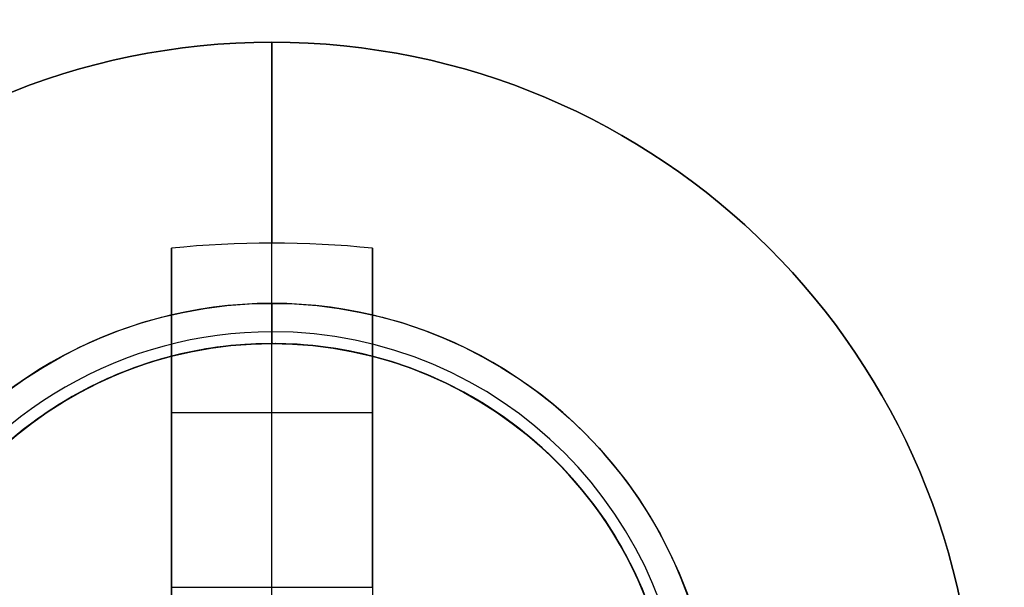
# Model space of a CAD drawing. Header units: millimetres. Extents: x -83 to 676, y -83 to 676.
# Tile 90 of 256: x 102.76 to 107.66, y 135.88 to 138.71. Entities that reach past the tile are written whole.
import ezdxf

# ---------------------------------------------------------------- set-up
doc = ezdxf.new("R2010")
doc.units = ezdxf.units.MM
doc.header["$MEASUREMENT"] = 0
doc.layers.add('IGES level 0', color=7, linetype='Continuous', true_color=0xff7878)

msp = doc.modelspace()

# ---------------------------------------------------------------- linework, layer by layer
at = {"layer": 'IGES level 0', "color": 1, "true_color": 0xff0808}
for p, q in [((104.018163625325, 137.294477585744, 48), (104.018163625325, 138.594477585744, 48)), ((104.0181636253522, 135.880766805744, 48.462647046), (104.0181636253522, 137.5944775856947, 50.15547900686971)), ((103.518163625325, 135.8807668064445, 48.46264704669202), (103.518163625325, 137.569041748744, 50.130353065)), ((103.518163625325, 137.5690417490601, 50.1303530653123), (103.518163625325, 135.880766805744, 48.462647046)), ((104.518163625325, 137.5690417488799, 50.1303530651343), (104.518163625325, 135.880766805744, 48.462647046)), ((104.518163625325, 135.880766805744, 48.462647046), (104.518163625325, 137.569041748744, 50.130353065)), ((103.518163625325, 135.5944775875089, 49.69917704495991), (103.518163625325, 137.1325477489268, 49.69917704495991)), ((104.018163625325, 137.094477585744, 47.8), (104.018163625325, 137.094477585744, 40)), ((104.018163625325, 133.094477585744, 40), (104.018163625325, 137.094477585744, 40)), ((104.018163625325, 137.094477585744, 40), (104.018163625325, 137.094477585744, 47.8)), ((104.518163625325, 137.1325477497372, 49.69917704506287), (104.518163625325, 135.5944775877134, 49.69917704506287)), ((103.5181636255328, 136.7504708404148, 49.3217551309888), (104.518163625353, 136.7504708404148, 49.32175513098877)), ((103.518163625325, 136.5817596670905, 49.15509943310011), (103.518163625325, 136.5817596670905, 50.83023825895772)), ((104.518163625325, 136.5817596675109, 49.15509943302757), (104.518163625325, 136.5817596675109, 50.83023825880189)), ((103.518163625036, 135.880766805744, 48.462647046), (104.518163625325, 135.880766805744, 48.462647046)), ((103.518163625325, 135.880766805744, 48.462647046), (104.518163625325, 135.880766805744, 48.462647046))]:
    msp.add_line(p, q, dxfattribs=at)
at = {"layer": 'IGES level 0', "color": 254, "true_color": 0xcad1ee}
for p, q in [((104.5358017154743, 137.0263292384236, 47.0000000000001), (104.5358017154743, 137.0263292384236, 45.8000000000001)), ((105.2301404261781, 136.6854245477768, 47), (105.2301404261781, 136.6854245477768, 48.0000000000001)), ((105.2301404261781, 136.6854245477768, 48.0000000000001), (105.2301404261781, 136.6854245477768, 47.0000000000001))]:
    msp.add_line(p, q, dxfattribs=at)
at = {"layer": 'IGES level 0', "color": 153, "true_color": 0x5393cf}
for centre, radius in [((296.5, 296.5), 296.5), ((296.5, 296.5, -1.19999999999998), 296.5000000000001), ((296.4999999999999, 296.4999999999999), 241), ((296.5, 296.4999999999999, -1.19999999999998), 241.0000000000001)]:
    msp.add_circle(centre, radius, dxfattribs=at)
at = {"layer": 'IGES level 0'}
for centre, radius in [((296.5, 296.5, 47), 296.5000000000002), ((296.5, 296.5), 296.5000000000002), ((296.5, 296.5, 47), 295.3000000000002), ((296.5, 296.5000000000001), 295.3000000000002)]:
    msp.add_circle(centre, radius, dxfattribs=at)
at = {"layer": 'IGES level 0', "color": 124, "true_color": 0x1aa180}
for centre, radius in [((296.5, 296.5, 47.0000000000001), 294.9999999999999), ((296.5, 296.5000000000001, 45.8000000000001), 294.9999999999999), ((296.5, 296.5, 47.0000000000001), 242.4999999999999), ((296.5, 296.5, 45.8000000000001), 242.4999999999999), ((104.0181636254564, 135.0944775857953, 47.00000000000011), 1.999999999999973), ((104.0181636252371, 135.094477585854, 45.8000000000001), 1.999999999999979)]:
    msp.add_circle(centre, radius, dxfattribs=at)
at = {"layer": 'IGES level 0', "color": 31, "true_color": 0xffba87}
for centre, radius in [((296.5, 296.5000000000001), 242.2000000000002), ((296.5, 296.5000000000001, 47), 242.2000000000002), ((296.5, 296.5), 241.0000000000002), ((296.4999999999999, 296.4999999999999, 47), 241.0000000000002)]:
    msp.add_circle(centre, radius, dxfattribs=at)
at = {"layer": 'IGES level 0', "color": 1, "true_color": 0xff0808}
for centre, radius in [((104.018163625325, 135.0944775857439, 48), 3.5), ((104.018163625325, 135.094477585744, 47.99999999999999), 2.199999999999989), ((104.018163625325, 135.094477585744, 40), 2.000000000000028)]:
    msp.add_circle(centre, radius, dxfattribs=at)
at = {"layer": 'IGES level 0', "color": 70, "true_color": 0x66ff00}
for centre, radius in [((104.0181636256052, 135.0944775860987, 48.0000000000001), 1.999999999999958), ((104.0181636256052, 135.0944775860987, 47.0000000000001), 2.000000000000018)]:
    msp.add_circle(centre, radius, dxfattribs=at)
at = {"layer": 'IGES level 0'}
for centre, radius, start, end in [((296.5, 296.5), 296.5000000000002, 45, 225), ((296.5, 296.5000000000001, 47), 296.5000000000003, 45.0000000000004, 225), ((296.5, 296.5, 23.5), 296.5000000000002, 45, 225), ((296.5, 296.5, 47), 295.3000000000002, 45.00000000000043, 225), ((296.5000000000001, 296.5), 295.3000000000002, 45.00000000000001, 225), ((296.5, 296.5, 23.5), 295.3000000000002, 45, 225), ((296.5, 296.5), 296.5000000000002, 225, 45), ((296.5, 296.5, 47), 296.5000000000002, 224.9999999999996, 45), ((296.5, 296.5, 23.5), 296.5000000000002, 225, 45), ((296.5, 296.5000000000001, 47), 295.3000000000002, 224.9999999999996, 44.99999999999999), ((296.5, 296.5000000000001), 295.3000000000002, 225, 44.99999999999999), ((296.5, 296.5, 23.5), 295.3000000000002, 225, 45.00000000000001)]:
    msp.add_arc(centre, radius, start, end, dxfattribs=at)
at = {"layer": 'IGES level 0', "color": 31, "true_color": 0xffba87}
for centre, radius, start, end in [((296.5, 296.5000000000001), 242.2000000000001, 135, 314.9999999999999), ((296.5000000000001, 296.5, 47), 242.2000000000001, 134.9999999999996, 315), ((296.5, 296.5, 23.5), 242.2000000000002, 135, 315), ((296.5000000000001, 296.5, 47), 241.0000000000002, 134.9999999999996, 315), ((296.5, 296.5), 241.0000000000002, 135, 315), ((296.5, 296.5, 23.5), 241.0000000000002, 135, 315)]:
    msp.add_arc(centre, radius, start, end, dxfattribs=at)
at = {"layer": 'IGES level 0', "color": 153, "true_color": 0x5393cf}
for centre, radius, start in [((296.5, 296.5, -1.19999999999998), 296.5, 164.9999999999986), ((296.5000000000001, 296.5000000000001), 296.5000000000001, 164.9999999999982), ((296.5000000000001, 296.5, -0.59999999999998), 296.5000000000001, 164.9999999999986), ((296.5, 296.4999999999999, -1.19999999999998), 241.0000000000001, 164.9999999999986), ((296.4999999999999, 296.5), 241.0000000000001, 164.9999999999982), ((296.5, 296.5, -0.59999999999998), 241, 164.9999999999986)]:
    msp.add_arc(centre, radius, start, 344.9999999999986, dxfattribs=at)
at = {"layer": 'IGES level 0', "color": 124, "true_color": 0x1aa180}
for centre, radius, start in [((296.5, 296.5, 45.8000000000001), 294.9999999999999, 164.9999999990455), ((296.4999999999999, 296.5, 47.0000000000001), 294.9999999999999, 164.9999999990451), ((296.5000000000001, 296.5, 46.4000000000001), 294.9999999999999, 164.9999999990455), ((296.5, 296.5, 45.8000000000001), 242.4999999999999, 164.9999999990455), ((296.5, 296.5000000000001, 47.00000000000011), 242.4999999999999, 164.9999999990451), ((296.4999999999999, 296.5, 46.4000000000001), 242.5, 164.9999999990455)]:
    msp.add_arc(centre, radius, start, 344.9999999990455, dxfattribs=at)
at = {"layer": 'IGES level 0', "color": 6, "true_color": 0xff00ff, "extrusion": (0.7912235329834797, 0.6115270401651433, 1.403541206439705e-16)}
msp.add_arc((53.28001011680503, 31.50000000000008, 207.5155449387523), 89.99999999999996, 0, 180, dxfattribs=at)
msp.add_arc((53.28001011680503, 31.50000000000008, 207.5155449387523), 89.99999999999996, 0, 180, dxfattribs=at)
at = {"layer": 'IGES level 0', "color": 6, "true_color": 0xff00ff, "extrusion": (0.7912235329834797, 0.6115270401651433, -1.403541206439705e-16)}
msp.add_arc((53.28001011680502, -43.49999999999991, 207.5155449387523), 89.99999999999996, 180, 1.357036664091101e-14, dxfattribs=at)
msp.add_arc((53.28001011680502, -43.49999999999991, 207.5155449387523), 89.99999999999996, 180, 1.357036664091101e-14, dxfattribs=at)
at = {"layer": 'IGES level 0', "color": 6, "true_color": 0xff00ff, "extrusion": (0.7912235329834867, 0.6115270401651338, 0)}
for centre, start, end in [((53.28001011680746, -43.49999999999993, 207.2155449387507), 180, 0), ((53.28001011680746, 31.50000000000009, 207.2155449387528), 6.785183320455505e-15, 180)]:
    msp.add_arc(centre, 89.99999999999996, start, end, dxfattribs=at)
at = {"layer": 'IGES level 0', "color": 6, "true_color": 0xff00ff, "extrusion": (0.7912235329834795, 0.6115270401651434, 7.073847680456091e-15)}
msp.add_arc((53.28001011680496, -43.50000000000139, 206.915544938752), 89.99999999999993, 180, 3.754468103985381e-13, dxfattribs=at)
at = {"layer": 'IGES level 0', "color": 6, "true_color": 0xff00ff, "extrusion": (0.7912235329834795, 0.6115270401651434, -7.073847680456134e-15)}
msp.add_arc((53.28001011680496, 31.5000000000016, 206.9155449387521), 89.99999999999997, 359.9999999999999, 179.9999999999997, dxfattribs=at)
at = {"layer": 'IGES level 0', "color": 6, "true_color": 0xff00ff, "extrusion": (0.7912235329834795, 0.6115270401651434, 5.614164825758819e-17)}
msp.add_arc((53.28001011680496, 31.50000000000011, 206.9155449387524), 89.99999999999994, 0, 180, dxfattribs=at)
at = {"layer": 'IGES level 0', "color": 6, "true_color": 0xff00ff, "extrusion": (0.7912235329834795, 0.6115270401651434, -5.614164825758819e-17)}
msp.add_arc((53.28001011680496, -43.49999999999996, 206.9155449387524), 89.99999999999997, 180, 3.618764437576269e-14, dxfattribs=at)
at = {"layer": 'IGES level 0', "color": 1, "true_color": 0xff0808}
for centre, radius, start, end in [((104.018163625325, 135.0944775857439, 48), 3.5, 9.30539426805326e-13, 179.9999999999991), ((104.018163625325, 135.094477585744, 48), 2.199999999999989, 89.99999999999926, 270.0000000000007), ((104.018163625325, 135.094477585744, 48.00000000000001), 2.199999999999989, 270, 90.00000000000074), ((104.0181636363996, 135.0944775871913, 47.94142132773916), 2.058578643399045, 89.99999998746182, 269.9999999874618), ((104.0181636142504, 135.0944775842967, 47.94142138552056), 2.058578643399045, 269.9999999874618, 89.99999998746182), ((104.018163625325, 135.094477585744, 40), 1.999999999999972, 89.99999999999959, 270.0000000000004), ((104.018163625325, 135.094477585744, 47.8), 1.999999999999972, 89.99999999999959, 270.0000000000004), ((104.018163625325, 135.094477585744, 43.9), 2, 90, 270), ((104.018163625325, 135.094477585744, 47.8), 1.999999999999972, 89.99999999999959, 270.0000000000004), ((104.018163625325, 135.094477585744, 47.80000000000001), 1.999999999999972, 269.9999999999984, 90.00000000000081), ((104.018163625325, 135.094477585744, 40), 2, 270, 90.00000000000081), ((104.018163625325, 135.094477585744, 47.80000000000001), 1.999999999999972, 269.9999999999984, 90.00000000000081), ((104.018163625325, 135.094477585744, 43.90000000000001), 2, 269.9999999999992, 89.99999999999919)]:
    msp.add_arc(centre, radius, start, end, dxfattribs=at)
at = {"layer": 'IGES level 0', "color": 1, "true_color": 0xff0808, "extrusion": (1, 0, 0)}
for centre, radius, start, end in [((135.094477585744, 47.6859375, 104.018163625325), 3.514062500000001, 5.127540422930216, 44.64883656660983), ((135.0944775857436, 47.68593749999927, 103.5181636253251), 3.478309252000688, 44.6488365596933, 81.73521460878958), ((137.294477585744, 47.8, 104.018163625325), 0.1999999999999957, 90.00000000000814, 180.000000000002), ((135.192062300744, 49.159845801, 104.018163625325), 0.9799999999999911, 270.0000000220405, 314.6488365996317)]:
    msp.add_arc(centre, radius, start, end, dxfattribs=at)
at = {"layer": 'IGES level 0', "color": 1, "true_color": 0xff0808, "extrusion": (-2.899433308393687e-14, -0.7027596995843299, 0.7114273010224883)}
msp.add_arc((104.0181636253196, 129.6216546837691, -61.01387667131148), 3.514062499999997, 81.819882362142, 98.18011763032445, dxfattribs=at)
at = {"layer": 'IGES level 0', "color": 1, "true_color": 0xff0808, "extrusion": (-7.52349818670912e-15, -0.7027596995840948, 0.7114273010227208)}
msp.add_arc((104.0181636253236, 129.6216546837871, -61.01387667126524), 3.514062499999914, 81.81988236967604, 98.180117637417, dxfattribs=at)
at = {"layer": 'IGES level 0', "color": 1, "true_color": 0xff0808, "extrusion": (1, 2.347908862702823e-14, 3.222199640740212e-14)}
msp.add_arc((135.0944775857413, 47.68593749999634, 103.51816362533), 3.478309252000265, 44.64883656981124, 81.73521461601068, dxfattribs=at)
at = {"layer": 'IGES level 0', "color": 1, "true_color": 0xff0808, "extrusion": (1, -3.549202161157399e-14, -7.023796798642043e-14)}
msp.add_arc((135.0944775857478, 47.68593750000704, 104.5181636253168), 3.478309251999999, 44.64883655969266, 81.73521460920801, dxfattribs=at)
at = {"layer": 'IGES level 0', "color": 1, "true_color": 0xff0808, "extrusion": (1, 9.446313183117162e-14, 1.726979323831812e-13)}
msp.add_arc((135.0944775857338, 47.68593749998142, 104.5181636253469), 3.478309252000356, 44.64883656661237, 81.73521461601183, dxfattribs=at)
at = {"layer": 'IGES level 0', "color": 1, "true_color": 0xff0808, "extrusion": (1, -1.715401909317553e-13, 1.715401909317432e-13)}
msp.add_arc((137.2944775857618, 47.79999999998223, 104.0181636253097), 0.1999999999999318, 89.99999999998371, 180.0000000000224, dxfattribs=at)
at = {"layer": 'IGES level 0', "color": 254, "true_color": 0xcad1ee}
for centre, radius, start, end in [((104.0181636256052, 135.0944775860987, 48.0000000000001), 1.999999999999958, 52.69999999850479, 232.6999999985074), ((104.0181636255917, 135.094477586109, 47), 1.999999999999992, 52.69999999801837, 232.6999999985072), ((104.0181636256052, 135.0944775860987, 47.50000000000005), 1.999999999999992, 52.69999999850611, 232.6999999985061), ((104.0181636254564, 135.0944775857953, 47.0000000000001), 2.000000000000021, 344.9999999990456, 164.9999999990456), ((104.0181636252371, 135.094477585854, 45.8000000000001), 1.999999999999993, 344.9999999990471, 164.9999999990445), ((104.0181636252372, 135.0944775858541, 46.4000000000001), 1.999999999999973, 344.9999999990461, 164.9999999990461), ((104.0181636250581, 135.0944775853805, 47), 2.000000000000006, 232.6999999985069, 52.69999999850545), ((104.0181636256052, 135.0944775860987, 48.0000000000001), 2.000000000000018, 232.6999999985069, 52.69999999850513), ((104.0181636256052, 135.0944775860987, 47.50000000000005), 1.999999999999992, 232.6999999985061, 52.69999999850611)]:
    msp.add_arc(centre, radius, start, end, dxfattribs=at)
at = {"layer": 'IGES level 0', "color": 1, "true_color": 0xff0808, "extrusion": (1, -6.789674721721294e-13, 9.482246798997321e-13)}
msp.add_arc((135.1920623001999, 49.15984580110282, 103.5181636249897), 0.9799999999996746, 296.5595742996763, 314.6488366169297, dxfattribs=at)
at = {"layer": 'IGES level 0', "color": 1, "true_color": 0xff0808, "extrusion": (1, -6.789674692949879e-13, 9.482246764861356e-13)}
msp.add_arc((135.1920623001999, 49.15984580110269, 103.5181636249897), 0.9799999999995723, 296.5595742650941, 314.6488366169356, dxfattribs=at)

doc.saveas('drawing.dxf')
